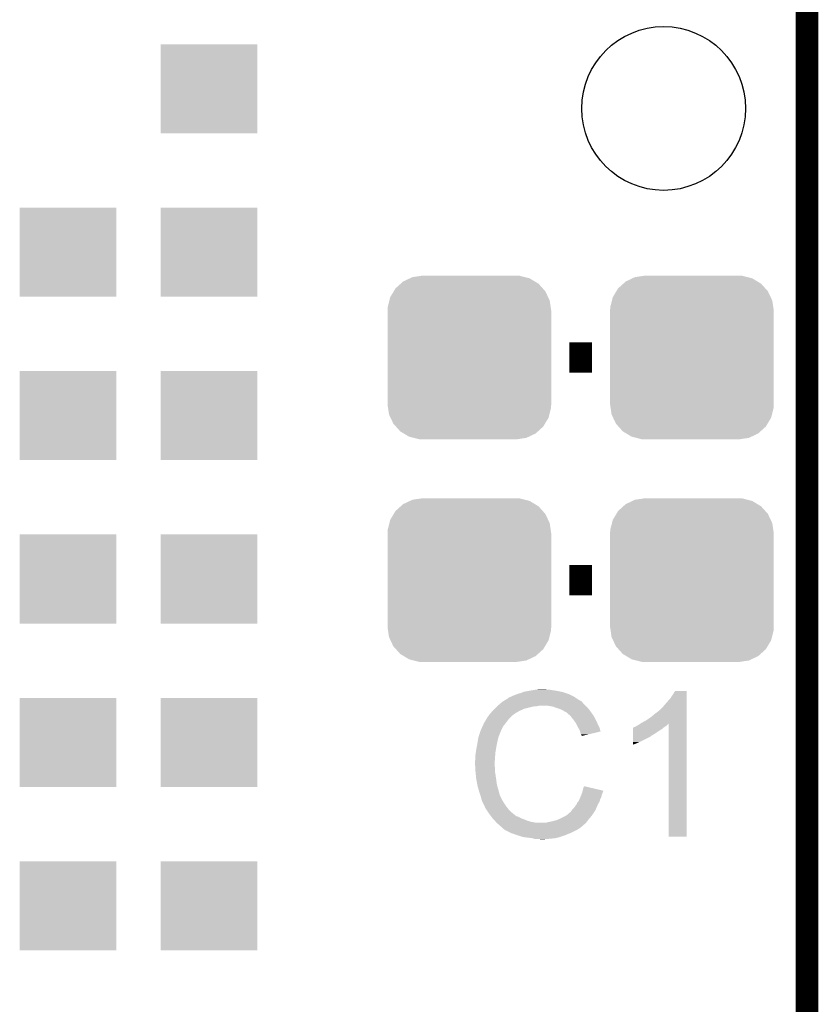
# Model space of a CAD drawing. Extents: x -1.3 to 24.2, y -3.9 to 53.4.
# Tile 35 of 42: x 18.8 to 24.2, y 32.5 to 39.2. Entities that reach past the tile are written whole.
import ezdxf

# ---------------------------------------------------------------- set-up
doc = ezdxf.new("R2010")
doc.units = 0
doc.layers.get('0').update_dxf_attribs({"linetype": 'CONTINUOUS'})
for name, color, linetype in [('LTE_CAT_1_5_CLICK_V101_GKO', 9, 'CONTINUOUS'), ('LTE_CAT_1_5_CLICK_V101_GTO', 11, 'CONTINUOUS'), ('LTE_CAT_1_5_CLICK_V101_GTS', 8, 'CONTINUOUS')]:
    doc.layers.add(name, color=color, linetype=linetype)

# ---------------------------------------------------------------- blocks, each defined once
blk = doc.blocks.new('ROUND_51')
blk.add_circle((0, 0), 0.5512)
blk = doc.blocks.new('RECTANGLE_168')
blk.add_solid([(0.32512, 0.29972), (0.32512, -0.29972), (-0.32512, 0.29972), (-0.32512, -0.29972)])
blk = doc.blocks.new('CUSTOM_53')
for points in [[(-0.445816, 0.51162), (-0.400774, 0.532846), (0.441342, 0.51162), (0.406198, 0.532846)], [(-0.400774, 0.532846), (-0.383312, 0.541074), (0.406198, 0.532846), (0.373946, 0.541074)], [(-0.383312, 0.541074), (-0.323442, 0.549926), (0.373946, 0.541074), (0.339246, 0.549926)], [(-0.323442, 0.549926), (-0.31496, 0.55118), (0.339246, 0.549926), (0.31496, 0.55118)], [(-0.508918, 0.445816), (-0.497124, 0.465342), (0.51162, 0.445816), (0.49401, 0.465342)], [(-0.497124, 0.465342), (-0.461888, 0.497124), (0.49401, 0.465342), (0.465342, 0.497124)], [(-0.461888, 0.497124), (-0.445816, 0.51162), (0.465342, 0.497124), (0.441342, 0.51162)], [(-0.538686, 0.383312), (-0.532846, 0.406198), (0.541074, 0.383312), (0.53029, 0.406198)], [(-0.532846, 0.406198), (-0.508918, 0.445816), (0.53029, 0.406198), (0.51162, 0.445816)], [(-0.55118, 0.31496), (-0.549926, 0.339246), (0.55118, 0.31496), (0.54759, 0.339246)], [(-0.549926, 0.339246), (-0.538686, 0.383312), (0.54759, 0.339246), (0.541074, 0.383312)], [(-0.55118, -0.31496), (-0.55118, 0.31496), (0.55118, -0.31496), (0.55118, 0.31496)], [(-0.547588, -0.339246), (-0.55118, -0.31496), (0.549926, -0.339246), (0.55118, -0.31496)], [(-0.541074, -0.383312), (-0.547588, -0.339246), (0.538684, -0.383312), (0.549926, -0.339246)], [(-0.530288, -0.406198), (-0.541074, -0.383312), (0.532846, -0.406198), (0.538684, -0.383312)], [(-0.51162, -0.445816), (-0.530288, -0.406198), (0.508916, -0.445816), (0.532846, -0.406198)], [(-0.494008, -0.465342), (-0.51162, -0.445816), (0.497124, -0.465342), (0.508916, -0.445816)], [(-0.465342, -0.497124), (-0.494008, -0.465342), (0.461886, -0.497124), (0.497124, -0.465342)], [(-0.44134, -0.51162), (-0.465342, -0.497124), (0.445816, -0.51162), (0.461886, -0.497124)], [(-0.406198, -0.532846), (-0.44134, -0.51162), (0.400772, -0.532846), (0.445816, -0.51162)], [(-0.373944, -0.541074), (-0.406198, -0.532846), (0.383312, -0.541074), (0.400772, -0.532846)], [(-0.339246, -0.549926), (-0.373944, -0.541074), (0.32344, -0.549926), (0.383312, -0.541074)], [(-0.31496, -0.55118), (-0.339246, -0.549926), (0.31496, -0.55118), (0.32344, -0.549926)]]:
    blk.add_solid(points)

msp = doc.modelspace()

# ---------------------------------------------------------------- linework, layer by layer
at = {"layer": 'LTE_CAT_1_5_CLICK_V101_GKO', "const_width": 0.1524}
msp.add_lwpolyline([(24.13, -1.27), (24.13, 51.054)], dxfattribs=at)
at = {"layer": 'LTE_CAT_1_5_CLICK_V101_GTO', "const_width": 0.2032}
for points in [[(22.5298, 36.8808), (22.6822, 36.8808)], [(22.5298, 35.3822), (22.6822, 35.3822)]]:
    msp.add_lwpolyline(points, dxfattribs=at)
at = {"layer": 'LTE_CAT_1_5_CLICK_V101_GTO'}
for points in [[(22.128482, 34.5948), (22.136094, 34.597338), (22.566374, 34.5948), (22.56282, 34.597338)], [(22.136094, 34.597338), (22.1361, 34.59734), (22.56282, 34.597338), (22.562818, 34.59734)], [(22.1361, 34.59734), (22.14626, 34.60242), (22.562818, 34.59734), (22.55266, 34.60242)], [(22.14626, 34.60242), (22.158958, 34.6075), (22.55266, 34.60242), (22.5425, 34.6075)], [(22.158958, 34.6075), (22.171658, 34.61258), (22.5425, 34.6075), (22.53107, 34.61258)], [(22.171658, 34.61258), (22.1869, 34.61766), (22.53107, 34.61258), (22.51964, 34.61766)], [(22.1869, 34.61766), (22.204682, 34.62274), (22.51964, 34.61766), (22.503386, 34.62274)], [(22.204682, 34.62274), (22.222462, 34.63036), (22.503386, 34.62274), (22.479002, 34.63036)], [(22.222462, 34.63036), (22.2631, 34.63798), (22.479002, 34.63036), (22.440898, 34.63798)], [(22.2631, 34.63798), (22.29358, 34.64306), (22.440898, 34.63798), (22.40534, 34.64306)], [(22.29358, 34.64306), (22.30882, 34.6456), (22.40534, 34.64306), (22.390102, 34.6456)], [(22.30882, 34.6456), (22.354538, 34.64814), (22.377402, 34.6456), (22.367242, 34.64814)], [(23.21052, 34.58718), (23.22576, 34.610038), (23.319738, 34.58718), (23.319738, 34.610038)], [(23.22576, 34.610038), (23.240998, 34.635418), (23.319738, 34.610038), (23.31974, 34.635418)], [(23.240998, 34.635418), (23.241012, 34.63544), (23.31974, 34.635418), (23.241012, 34.63544)], [(22.02688, 34.51606), (22.04212, 34.5313), (22.224998, 34.51606), (22.28596, 34.5313)], [(22.04212, 34.5313), (22.04466, 34.53384), (22.28596, 34.5313), (22.311362, 34.53384)], [(22.04466, 34.53384), (22.0472, 34.53638), (22.311362, 34.53384), (22.324058, 34.53638)], [(22.0472, 34.53638), (22.065208, 34.551618), (22.63902, 34.53638), (22.623782, 34.551618)], [(22.065208, 34.551618), (22.074216, 34.55924), (22.623782, 34.551618), (22.6187, 34.55924)], [(22.074216, 34.55924), (22.080222, 34.564322), (22.6187, 34.55924), (22.613618, 34.564322)], [(22.080222, 34.564322), (22.084446, 34.566858), (22.613618, 34.564322), (22.61108, 34.566858)], [(22.084446, 34.566858), (22.088676, 34.569398), (22.61108, 34.566858), (22.606004, 34.569398)], [(22.088676, 34.569398), (22.092902, 34.571934), (22.606004, 34.569398), (22.603466, 34.571934)], [(22.092902, 34.571934), (22.092912, 34.57194), (22.603466, 34.571934), (22.600924, 34.57194)], [(22.092912, 34.57194), (22.114068, 34.58464), (22.600924, 34.57194), (22.5806, 34.58464)], [(22.114068, 34.58464), (22.11832, 34.587192), (22.5806, 34.58464), (22.577028, 34.587192)], [(22.11832, 34.587192), (22.118334, 34.589726), (22.577028, 34.587192), (22.57348, 34.589726)], [(22.118334, 34.589726), (22.128482, 34.5948), (22.57348, 34.589726), (22.566374, 34.5948)], [(22.418038, 34.5313), (22.387558, 34.53638), (22.6441, 34.5313), (22.63902, 34.53638)], [(22.44598, 34.52114), (22.418038, 34.5313), (22.65426, 34.52114), (22.6441, 34.5313)], [(23.15972, 34.52876), (23.17496, 34.54654), (23.319736, 34.52876), (23.319738, 34.54654)], [(23.17496, 34.54654), (23.21052, 34.58718), (23.319738, 34.54654), (23.319738, 34.58718)], [(21.976078, 34.4551), (21.988524, 34.472878), (22.131022, 34.4551), (22.1488, 34.472878)], [(21.988524, 34.472878), (21.99386, 34.4805), (22.1488, 34.472878), (22.158958, 34.4805)], [(21.99386, 34.4805), (21.993862, 34.480502), (22.158958, 34.4805), (22.15896, 34.480502)], [(21.993862, 34.480502), (21.996166, 34.483038), (22.15896, 34.480502), (22.161498, 34.483038)], [(21.996166, 34.483038), (22.012332, 34.50082), (22.161498, 34.483038), (22.191982, 34.50082)], [(22.012332, 34.50082), (22.01926, 34.50844), (22.191982, 34.50082), (22.20849, 34.50844)], [(22.01926, 34.50844), (22.02688, 34.51606), (22.20849, 34.50844), (22.224998, 34.51606)], [(22.453606, 34.518598), (22.44598, 34.52114), (22.656802, 34.518598), (22.65426, 34.52114)], [(22.468838, 34.51352), (22.453606, 34.518598), (22.660866, 34.51352), (22.656802, 34.518598)], [(22.48408, 34.5059), (22.468838, 34.51352), (22.66696, 34.5059), (22.660866, 34.51352)], [(22.48916, 34.50336), (22.48408, 34.5059), (22.668776, 34.50336), (22.66696, 34.5059)], [(22.501862, 34.49574), (22.48916, 34.50336), (22.674218, 34.49574), (22.668776, 34.50336)], [(22.512016, 34.490662), (22.501862, 34.49574), (22.677846, 34.490662), (22.674218, 34.49574)], [(22.51456, 34.48812), (22.512016, 34.490662), (22.679662, 34.48812), (22.677846, 34.490662)], [(22.534564, 34.47034), (22.51456, 34.48812), (22.692362, 34.47034), (22.679662, 34.48812)], [(22.53742, 34.4678), (22.534564, 34.47034), (22.693814, 34.4678), (22.692362, 34.47034)], [(22.549612, 34.45256), (22.53742, 34.4678), (22.70252, 34.45256), (22.693814, 34.4678)], [(23.0759, 34.45764), (23.10384, 34.4805), (23.319736, 34.45764), (23.319736, 34.4805)], [(23.10384, 34.4805), (23.13432, 34.50337), (23.319736, 34.4805), (23.319736, 34.50337)], [(23.13432, 34.50337), (23.134342, 34.5059), (23.319736, 34.50337), (23.319736, 34.5059)], [(23.134342, 34.5059), (23.136866, 34.505906), (23.319736, 34.5059), (23.319736, 34.505906)], [(23.136866, 34.505906), (23.15972, 34.52876), (23.319736, 34.505906), (23.319736, 34.52876)], [(21.9329, 34.37128), (21.946046, 34.399218), (22.07133, 34.37128), (22.0853, 34.399218)], [(21.946046, 34.399218), (21.95322, 34.414464), (22.0853, 34.399218), (22.097158, 34.414464)], [(21.95322, 34.414464), (21.953226, 34.417006), (22.097158, 34.414464), (22.099134, 34.417006)], [(21.953226, 34.417006), (21.95576, 34.419544), (22.099134, 34.417006), (22.101108, 34.419544)], [(21.95576, 34.419544), (21.958304, 34.427162), (22.101108, 34.419544), (22.107034, 34.427162)], [(21.958304, 34.427162), (21.963382, 34.432244), (22.107034, 34.427162), (22.110986, 34.432244)], [(21.963382, 34.432244), (21.96846, 34.442398), (22.110986, 34.432244), (22.118884, 34.442398)], [(21.96846, 34.442398), (21.969982, 34.444938), (22.118884, 34.442398), (22.12086, 34.444938)], [(21.969982, 34.444938), (21.976078, 34.4551), (22.12086, 34.444938), (22.131022, 34.4551)], [(22.55774, 34.4424), (22.549612, 34.45256), (22.7076, 34.4424), (22.70252, 34.45256)], [(22.564852, 34.43224), (22.55774, 34.4424), (22.71268, 34.43224), (22.7076, 34.4424)], [(22.575518, 34.417), (22.564852, 34.43224), (22.719454, 34.417), (22.71268, 34.43224)], [(22.57933, 34.40938), (22.575518, 34.417), (22.72284, 34.40938), (22.719454, 34.417)], [(22.58822, 34.3916), (22.57933, 34.40938), (22.731732, 34.3916), (22.72284, 34.40938)], [(22.976844, 34.396682), (22.984462, 34.40176), (23.174962, 34.396682), (23.18258, 34.40176)], [(22.984462, 34.40176), (22.994622, 34.406842), (23.18258, 34.40176), (23.18766, 34.406842)], [(22.994622, 34.406842), (23.009806, 34.416964), (23.18766, 34.406842), (23.197782, 34.416964)], [(23.009806, 34.416964), (23.017478, 34.422078), (23.319734, 34.416964), (23.319734, 34.422078)], [(23.017478, 34.422078), (23.04542, 34.43732), (23.319734, 34.422078), (23.319734, 34.43732)], [(23.04542, 34.43732), (23.0759, 34.45764), (23.319734, 34.43732), (23.319736, 34.45764)], [(23.19782, 33.655022), (23.197782, 34.416964), (23.319718, 33.655022), (23.319734, 34.416964)], [(21.918506, 34.328096), (21.920198, 34.333174), (22.054818, 34.328096), (22.05482, 34.333174)], [(21.920198, 34.333174), (21.921044, 34.335714), (22.05482, 34.333174), (22.057354, 34.335714)], [(21.921044, 34.335714), (21.921892, 34.338256), (22.057354, 34.335714), (22.05736, 34.338256)], [(21.921892, 34.338256), (21.932052, 34.36874), (22.05736, 34.338256), (22.07006, 34.36874)], [(21.932052, 34.36874), (21.9329, 34.37128), (22.07006, 34.36874), (22.07133, 34.37128)], [(22.589634, 34.389058), (22.58822, 34.3916), (22.733002, 34.389058), (22.731732, 34.3916)], [(22.60092, 34.368742), (22.589634, 34.389058), (22.739076, 34.368742), (22.733002, 34.389058)], [(22.602194, 34.363654), (22.60092, 34.368742), (22.740596, 34.363654), (22.739076, 34.368742)], [(22.603462, 34.35858), (22.602194, 34.363654), (22.719434, 34.35858), (22.740596, 34.363654)], [(22.60854, 34.343344), (22.603462, 34.35858), (22.655892, 34.343344), (22.719434, 34.35858)], [(22.613614, 34.338266), (22.60854, 34.343344), (22.634714, 34.338266), (22.655892, 34.343344)], [(22.61362, 34.333208), (22.613614, 34.338266), (22.61362, 34.333208), (22.634714, 34.338266)], [(22.95907, 34.335718), (22.959074, 34.35096), (23.083518, 34.335718), (23.108922, 34.35096)], [(22.95907, 34.33318), (22.95907, 34.335718), (23.08098, 34.33318), (23.083518, 34.335718)], [(22.95907, 34.3281), (22.95907, 34.33318), (23.073358, 34.3281), (23.08098, 34.33318)], [(22.959074, 34.35096), (22.959076, 34.3662), (23.108922, 34.35096), (23.13178, 34.3662)], [(22.959076, 34.3662), (22.95908, 34.3789), (23.13178, 34.3662), (23.152098, 34.3789)], [(22.95908, 34.3789), (22.959082, 34.38906), (23.152098, 34.3789), (23.16429, 34.38906)], [(22.959082, 34.38906), (22.961606, 34.389066), (23.16429, 34.38906), (23.164298, 34.389066)], [(22.961606, 34.389066), (22.96414, 34.3916), (23.164298, 34.389066), (23.16734, 34.3916)], [(22.96414, 34.3916), (22.964144, 34.391602), (23.16734, 34.3916), (23.167342, 34.391602)], [(22.964144, 34.391602), (22.969222, 34.39414), (23.167342, 34.391602), (23.17115, 34.39414)], [(22.969222, 34.39414), (22.976844, 34.396682), (23.17115, 34.39414), (23.174962, 34.396682)], [(21.9048, 34.2519), (21.91004, 34.27984), (22.03704, 34.2519), (22.04212, 34.27984)], [(21.91004, 34.27984), (21.91385, 34.3027), (22.04212, 34.27984), (22.0472, 34.3027)], [(21.91385, 34.3027), (21.917236, 34.323018), (22.0472, 34.3027), (22.052278, 34.323018)], [(21.917236, 34.323018), (21.917662, 34.325562), (22.052278, 34.323018), (22.05355, 34.325562)], [(21.917662, 34.325562), (21.918506, 34.328096), (22.05355, 34.325562), (22.054818, 34.328096)], [(22.95906, 34.28238), (22.959062, 34.29254), (22.97938, 34.28238), (23.00224, 34.29254)], [(22.95906, 34.27479), (22.95906, 34.28238), (22.95906, 34.27479), (22.97938, 34.28238)], [(22.959062, 34.29254), (22.95907, 34.3281), (23.00224, 34.29254), (23.073358, 34.3281)], [(21.89734, 34.20364), (21.89988, 34.221422), (22.030688, 34.20364), (22.03196, 34.221422)], [(21.89734, 34.175702), (21.89734, 34.20364), (22.028694, 34.175702), (22.030688, 34.20364)], [(21.89988, 34.221422), (21.90242, 34.2392), (22.03196, 34.221422), (22.034922, 34.2392)], [(21.90242, 34.2392), (21.9048, 34.2519), (22.034922, 34.2392), (22.03704, 34.2519)], [(21.8948, 34.165542), (21.89734, 34.175702), (22.027968, 34.165542), (22.028694, 34.175702)], [(21.8948, 34.150302), (21.8948, 34.165542), (22.02688, 34.150302), (22.027968, 34.165542)], [(21.8948, 34.1503), (21.8948, 34.150302), (22.026882, 34.1503), (22.02688, 34.150302)], [(21.895944, 34.127438), (21.8948, 34.1503), (22.026882, 34.127438), (22.026882, 34.1503)], [(21.896326, 34.119816), (21.895944, 34.127438), (22.02942, 34.119816), (22.026882, 34.127438)], [(21.89734, 34.0995), (21.896326, 34.119816), (22.02942, 34.0995), (22.02942, 34.119816)], [(21.898104, 34.091878), (21.89734, 34.0995), (22.02942, 34.091878), (22.02942, 34.0995)], [(21.899626, 34.07664), (21.898104, 34.091878), (22.03196, 34.07664), (22.02942, 34.091878)], [(21.90242, 34.048698), (21.899626, 34.07664), (22.03626, 34.048698), (22.03196, 34.07664)], [(21.903318, 34.04362), (21.90242, 34.048698), (22.03704, 34.04362), (22.03626, 34.048698)], [(21.91004, 34.00552), (21.903318, 34.04362), (22.04212, 34.00552), (22.03704, 34.04362)], [(21.910042, 34.005518), (21.91004, 34.00552), (22.04212, 34.005518), (22.04212, 34.00552)], [(21.91512, 33.9852), (21.910042, 34.005518), (22.047926, 33.9852), (22.04212, 34.005518)], [(21.919476, 33.96996), (21.91512, 33.9852), (22.05228, 33.96996), (22.047926, 33.9852)], [(21.92528, 33.94964), (21.919476, 33.96996), (22.057702, 33.94964), (22.05228, 33.96996)], [(21.931208, 33.931858), (21.92528, 33.94964), (22.062444, 33.931858), (22.057702, 33.94964)], [(22.60854, 33.93186), (22.610444, 33.936938), (22.747222, 33.93186), (22.74824, 33.936938)], [(22.610444, 33.936938), (22.614252, 33.947098), (22.74824, 33.936938), (22.75332, 33.947098)], [(22.614252, 33.947098), (22.61616, 33.952182), (22.75332, 33.947098), (22.754588, 33.952182)], [(22.61616, 33.952182), (22.617428, 33.957258), (22.754588, 33.952182), (22.755858, 33.957258)], [(22.617428, 33.957258), (22.618698, 33.962336), (22.755858, 33.957258), (22.758398, 33.962336)], [(22.618698, 33.962336), (22.61933, 33.964862), (22.758398, 33.962336), (22.7584, 33.964862)], [(22.61933, 33.964862), (22.62124, 33.972498), (22.7584, 33.964862), (22.725968, 33.972498)], [(22.62124, 33.972498), (22.62888, 33.995356), (22.725968, 33.972498), (22.62888, 33.995356)], [(21.932056, 33.929316), (21.931208, 33.931858), (22.064982, 33.929316), (22.062444, 33.931858)], [(21.933748, 33.924238), (21.932056, 33.929316), (22.06752, 33.924238), (22.064982, 33.929316)], [(21.93544, 33.919158), (21.933748, 33.924238), (22.069214, 33.919158), (22.06752, 33.924238)], [(21.936076, 33.91662), (21.93544, 33.919158), (22.07006, 33.91662), (22.069214, 33.919158)], [(21.937982, 33.909), (21.936076, 33.91662), (22.073872, 33.909), (22.07006, 33.91662)], [(21.940522, 33.901382), (21.937982, 33.909), (22.07768, 33.901382), (22.073872, 33.909)], [(21.94306, 33.893762), (21.940522, 33.901382), (22.082444, 33.893762), (22.07768, 33.901382)], [(21.9456, 33.88868), (21.94306, 33.893762), (22.085618, 33.88868), (22.082444, 33.893762)], [(21.949186, 33.88106), (21.9456, 33.88868), (22.09038, 33.88106), (22.085618, 33.88868)], [(21.959944, 33.8582), (21.949186, 33.88106), (22.10562, 33.8582), (22.09038, 33.88106)], [(22.56536, 33.85566), (22.575522, 33.868362), (22.71506, 33.85566), (22.720618, 33.868362)], [(22.575522, 33.868362), (22.57806, 33.87344), (22.720618, 33.868362), (22.72284, 33.87344)], [(22.57806, 33.87344), (22.58314, 33.8836), (22.72284, 33.87344), (22.728646, 33.8836)], [(22.58314, 33.8836), (22.589232, 33.891218), (22.728646, 33.8836), (22.733, 33.891218)], [(22.589232, 33.891218), (22.5933, 33.896302), (22.733, 33.891218), (22.73445, 33.896302)], [(22.5933, 33.896302), (22.59874, 33.908998), (22.73445, 33.896302), (22.738078, 33.908998)], [(22.59874, 33.908998), (22.605272, 33.924238), (22.738078, 33.908998), (22.745698, 33.924238)], [(22.605272, 33.924238), (22.60854, 33.93186), (22.745698, 33.924238), (22.747222, 33.93186)], [(21.96592, 33.8455), (21.959944, 33.8582), (22.11578, 33.8455), (22.10562, 33.8582)], [(21.974388, 33.8328), (21.96592, 33.8455), (22.12594, 33.8328), (22.11578, 33.8455)], [(21.987932, 33.812482), (21.974388, 33.8328), (22.148798, 33.812482), (22.12594, 33.8328)], [(21.99132, 33.8074), (21.987932, 33.812482), (22.155152, 33.8074), (22.148798, 33.812482)], [(22.003044, 33.79216), (21.99132, 33.8074), (22.174206, 33.79216), (22.155152, 33.8074)], [(22.512018, 33.79978), (22.52472, 33.80994), (22.683046, 33.79978), (22.68982, 33.80994)], [(22.52472, 33.80994), (22.532344, 33.817562), (22.68982, 33.80994), (22.6949, 33.817562)], [(22.532344, 33.817562), (22.53742, 33.820104), (22.6949, 33.817562), (22.696594, 33.820104)], [(22.53742, 33.820104), (22.5425, 33.82772), (22.696594, 33.820104), (22.701672, 33.82772)], [(22.5425, 33.82772), (22.546308, 33.832798), (22.701672, 33.82772), (22.705058, 33.832798)], [(22.546308, 33.832798), (22.550122, 33.83788), (22.705058, 33.832798), (22.70728, 33.83788)], [(22.550122, 33.83788), (22.55774, 33.845502), (22.70728, 33.83788), (22.710616, 33.845502)], [(22.55774, 33.845502), (22.56536, 33.85566), (22.710616, 33.845502), (22.71506, 33.85566)], [(22.003046, 33.792158), (22.003044, 33.79216), (22.179284, 33.792158), (22.174206, 33.79216)], [(22.006952, 33.78708), (22.003046, 33.792158), (22.189442, 33.78708), (22.179284, 33.792158)], [(22.008908, 33.784538), (22.006952, 33.78708), (22.197064, 33.784538), (22.189442, 33.78708)], [(22.012814, 33.77946), (22.008908, 33.784538), (22.20468, 33.77946), (22.197064, 33.784538)], [(22.01672, 33.774382), (22.012814, 33.77946), (22.218222, 33.774382), (22.20468, 33.77946)], [(22.019262, 33.77184), (22.01672, 33.774382), (22.225, 33.77184), (22.218222, 33.774382)], [(22.02942, 33.76168), (22.019262, 33.77184), (22.250396, 33.76168), (22.225, 33.77184)], [(22.029422, 33.761678), (22.02942, 33.76168), (22.2504, 33.761678), (22.250396, 33.76168)], [(22.035516, 33.75406), (22.029422, 33.761678), (22.27834, 33.75406), (22.2504, 33.761678)], [(22.039578, 33.748982), (22.035516, 33.75406), (22.30881, 33.748982), (22.27834, 33.75406)], [(22.039582, 33.74898), (22.039578, 33.748982), (22.308822, 33.74898), (22.30881, 33.748982)], [(22.052278, 33.738822), (22.039582, 33.74898), (22.6314, 33.738822), (22.641558, 33.74898)], [(22.052282, 33.73882), (22.052278, 33.738822), (22.6314, 33.73882), (22.6314, 33.738822)], [(22.06244, 33.728662), (22.052282, 33.73882), (22.619786, 33.728662), (22.6314, 33.73882)], [(22.369782, 33.74898), (22.37994, 33.75152), (22.641558, 33.74898), (22.644098, 33.75152)], [(22.37994, 33.75152), (22.39264, 33.75406), (22.644098, 33.75152), (22.646638, 33.75406)], [(22.39264, 33.75406), (22.40534, 33.7566), (22.646638, 33.75406), (22.648542, 33.7566)], [(22.40534, 33.7566), (22.43582, 33.764222), (22.648542, 33.7566), (22.654258, 33.764222)], [(22.43582, 33.764222), (22.46376, 33.77438), (22.654258, 33.764222), (22.661878, 33.77438)], [(22.46376, 33.77438), (22.463762, 33.774382), (22.661878, 33.77438), (22.66188, 33.774382)], [(22.463762, 33.774382), (22.494238, 33.78962), (22.66188, 33.774382), (22.675214, 33.78962)], [(22.494238, 33.78962), (22.503124, 33.794698), (22.675214, 33.78962), (22.67966, 33.794698)], [(22.503124, 33.794698), (22.512018, 33.79978), (22.67966, 33.794698), (22.683046, 33.79978)], [(22.072598, 33.72104), (22.06244, 33.728662), (22.611074, 33.72104), (22.619786, 33.728662)], [(22.072614, 33.721026), (22.072598, 33.72104), (22.608534, 33.721026), (22.611074, 33.72104)], [(22.077682, 33.715958), (22.072614, 33.721026), (22.605994, 33.715958), (22.608534, 33.721026)], [(22.080222, 33.713418), (22.077682, 33.715958), (22.600918, 33.713418), (22.605994, 33.715958)], [(22.085298, 33.708342), (22.080222, 33.713418), (22.593304, 33.708342), (22.600918, 33.713418)], [(22.085302, 33.70834), (22.085298, 33.708342), (22.593302, 33.70834), (22.593304, 33.708342)], [(22.092914, 33.703264), (22.085302, 33.70834), (22.58484, 33.703264), (22.593302, 33.70834)], [(22.095438, 33.70326), (22.092914, 33.703264), (22.584834, 33.70326), (22.58484, 33.703264)], [(22.09546, 33.700734), (22.095438, 33.70326), (22.580622, 33.700734), (22.584834, 33.70326)], [(22.095488, 33.70072), (22.09546, 33.700734), (22.5806, 33.70072), (22.580622, 33.700734)], [(22.1361, 33.6804), (22.095488, 33.70072), (22.53996, 33.6804), (22.5806, 33.70072)], [(22.15769, 33.67278), (22.1361, 33.6804), (22.51964, 33.67278), (22.53996, 33.6804)], [(22.17928, 33.66516), (22.15769, 33.67278), (22.50186, 33.66516), (22.51964, 33.67278)], [(22.219918, 33.65246), (22.17928, 33.66516), (22.463758, 33.65246), (22.50186, 33.66516)], [(22.240238, 33.64992), (22.219918, 33.65246), (22.456138, 33.64992), (22.463758, 33.65246)], [(22.280878, 33.64484), (22.240238, 33.64992), (22.433278, 33.64484), (22.456138, 33.64992)], [(22.289768, 33.6423), (22.280878, 33.64484), (22.40788, 33.6423), (22.433278, 33.64484)], [(22.298656, 33.63976), (22.289768, 33.6423), (22.37994, 33.63976), (22.40788, 33.6423)], [(22.336758, 33.63722), (22.326598, 33.63976), (22.352002, 33.63722), (22.37994, 33.63976)], [(23.319718, 33.655), (23.19782, 33.655022), (23.319718, 33.655), (23.319718, 33.655022)]]:
    msp.add_solid(points, dxfattribs=at)

# ---------------------------------------------------------------- block references
at = {"layer": 'LTE_CAT_1_5_CLICK_V101_GTS'}
for name, p in [('ROUND_51', (23.1648, 38.5572)), ('RECTANGLE_168', (20.1041, 38.68928)), ('RECTANGLE_168', (19.15414, 37.58946)), ('RECTANGLE_168', (20.1041, 37.58946)), ('CUSTOM_53', (21.8567, 36.8808)), ('CUSTOM_53', (23.3553, 36.8808)), ('RECTANGLE_168', (19.15414, 36.48964)), ('RECTANGLE_168', (20.1041, 36.48964)), ('CUSTOM_53', (21.8567, 35.3822)), ('CUSTOM_53', (23.3553, 35.3822)), ('RECTANGLE_168', (19.15414, 35.38982)), ('RECTANGLE_168', (20.1041, 35.38982)), ('RECTANGLE_168', (19.15414, 34.29)), ('RECTANGLE_168', (20.1041, 34.29)), ('RECTANGLE_168', (19.15414, 33.19018)), ('RECTANGLE_168', (20.1041, 33.19018))]:
    msp.add_blockref(name, p, dxfattribs=at)

doc.saveas('drawing.dxf')
